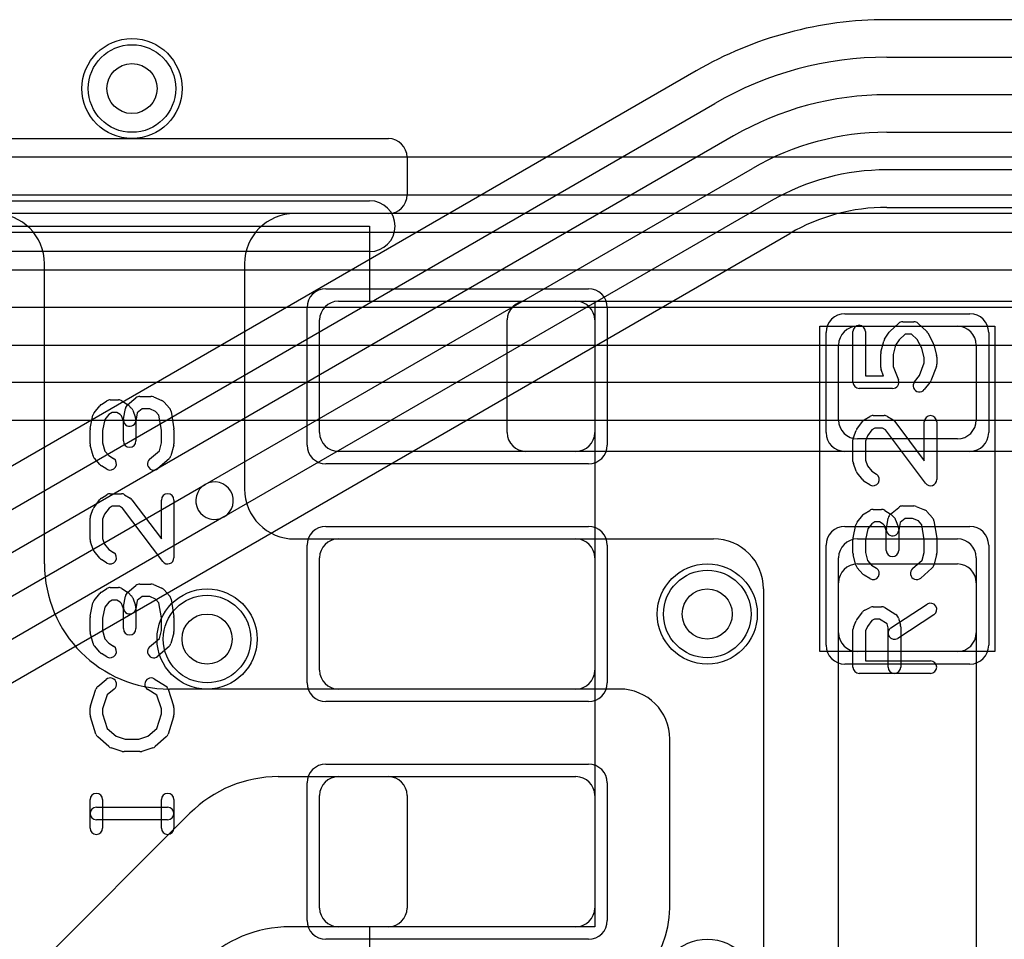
# Model space of a CAD drawing. Extents: x 0 to 57.3, y -1 to 20.5.
# Tile 24 of 31: x 30.1 to 34, y 13.7 to 17.4. Entities that reach past the tile are written whole.
import ezdxf

# ---------------------------------------------------------------- set-up
doc = ezdxf.new("R2010")
doc.units = 0
for name, color, linetype in [('Hole', 1, 'CONTINUOUS'), ('L1', 3, 'CONTINUOUS'), ('L2', 3, 'CONTINUOUS'), ('L3', 3, 'CONTINUOUS'), ('L4', 3, 'CONTINUOUS'), ('MetalMask-A', 176, 'CONTINUOUS'), ('PartsArea-A', 111, 'CONTINUOUS'), ('PartsSilk-A', 221, 'CONTINUOUS'), ('Resist-A', 2, 'CONTINUOUS'), ('Resist-B', 2, 'CONTINUOUS'), ('Silk-A', 140, 'CONTINUOUS')]:
    doc.layers.add(name, color=color, linetype=linetype)

msp = doc.modelspace()

# ---------------------------------------------------------------- linework, layer by layer
at = {"layer": 'Hole'}
for centre in [(30.5, 17.1), (32.8, 15), (30.8, 14.9)]:
    msp.add_circle(centre, 0.1, dxfattribs=at)
at = {"layer": 'L1'}
for p, q in [((29.57497, 16.9), (31.52503, 16.9)), ((31.6, 16.82503), (31.6, 16.67497)), ((35.67504, 16.6), (28.09585, 16.6)), ((31.52503, 16.6), (31.14996, 16.6)), ((30.15004, 15.2), (30.15004, 16.4)), ((30.94996, 16.4), (30.94996, 15.5)), ((31.325, 16.25), (32.275, 16.25)), ((32.07497, 16.25), (35.675, 16.25)), ((31.25, 15.725), (31.25, 16.175)), ((32, 15.72497), (32, 16.17503)), ((32.35, 16.175), (32.35, 15.725)), ((33.4, 16.15), (33.8, 16.15)), ((33.325, 15.775), (33.325, 16.075)), ((33.875, 16.075), (33.875, 15.775)), ((33.8, 15.7), (33.4, 15.7)), ((32.275, 15.65), (31.325, 15.65)), ((35.80003, 15.65), (32.07497, 15.65)), ((31.14996, 15.3), (32.82496, 15.3)), ((31.325, 15.3), (32.275, 15.3)), ((33.4, 15.3), (33.8, 15.3)), ((31.25, 14.775), (31.25, 15.225)), ((32.35, 15.225), (32.35, 14.775)), ((33.325, 14.925), (33.325, 15.225)), ((33.39997, 15.2), (33.80003, 15.2)), ((33.875, 15.225), (33.875, 14.925)), ((33.325, 13.3), (33.325, 15.12503)), ((33.875, 15.12503), (33.875, 13.3)), ((33.02496, 15.1), (33.02496, 13.49036)), ((33.8, 14.85), (33.4, 14.85)), ((32.45004, 14.7), (30.65004, 14.7)), ((32.275, 14.7), (31.325, 14.7)), ((32.65004, 13.825), (32.65004, 14.5)), ((31.08486, 14.35), (31.52503, 14.35)), ((31.325, 14.35), (32.275, 14.35)), ((31.25, 13.825), (31.25, 14.275)), ((31.6, 14.27503), (31.6, 13.82497)), ((32.35, 14.275), (32.35, 13.825)), ((30.11777, 13.59002), (30.7313, 14.20355)), ((31.52503, 13.75), (31.13211, 13.75)), ((32.275, 13.75), (31.325, 13.75))]:
    msp.add_line(p, q, dxfattribs=at)
for centre in [(30.5, 17.1), (32.8, 15), (30.8, 14.9), (32.8, 13.5)]:
    msp.add_circle(centre, 0.2, dxfattribs=at)
for centre, radius, start, end in [((31.52503, 16.82503), 0.07497, 0, 90), ((31.52503, 16.67497), 0.07497, -90, 0), ((29.95004, 16.4), 0.2, 0, 90), ((31.14996, 16.4), 0.2, 90, 180), ((31.325, 16.175), 0.075, 90, 180), ((32.07497, 16.17503), 0.07497, 90, 180), ((32.275, 16.175), 0.075, 0, 90), ((33.4, 16.075), 0.075, 90, 180), ((33.8, 16.075), 0.075, 0, 90), ((33.4, 15.775), 0.075, 180, -90), ((33.8, 15.775), 0.075, -90, 0), ((31.325, 15.725), 0.075, 180, -90), ((32.07497, 15.72497), 0.07497, 180, -90), ((32.275, 15.725), 0.075, -90, 0), ((31.14996, 15.5), 0.2, 180, -90), ((31.325, 15.225), 0.075, 90, 180), ((32.275, 15.225), 0.075, 0, 90), ((32.82496, 15.1), 0.2, 0, 90), ((33.4, 15.225), 0.075, 90, 180), ((33.8, 15.225), 0.075, 0, 90), ((30.65004, 15.2), 0.5, 180, -90), ((33.39997, 15.12503), 0.07497, 90, 180), ((33.80003, 15.12503), 0.07497, 0, 90), ((33.4, 14.925), 0.075, 180, -90), ((33.8, 14.925), 0.075, -90, 0), ((31.325, 14.775), 0.075, 180, -90), ((32.275, 14.775), 0.075, -90, 0), ((32.45004, 14.5), 0.2, 0, 90), ((31.08485, 13.85), 0.5, 89.99885, 135), ((31.325, 14.275), 0.075, 90, 180), ((31.52503, 14.27503), 0.07497, 0, 90), ((32.275, 14.275), 0.075, 0, 90), ((31.325, 13.825), 0.075, 180, -90), ((31.52503, 13.82497), 0.07497, -90, 0), ((32.275, 13.825), 0.37504, -90, 0), ((32.275, 13.825), 0.075, -90, 0), ((31.13211, 13.25), 0.5, 90, 135.00081)]:
    msp.add_arc(centre, radius, start, end, dxfattribs=at)
at = {"layer": 'L2'}
for centre in [(30.5, 17.1), (32.8, 15), (30.8, 14.9), (32.8, 13.5)]:
    msp.add_circle(centre, 0.2, dxfattribs=at)
at = {"layer": 'L3'}
for p, q in [((44.15496, 17.37504), (33.51766, 17.37504)), ((33.51766, 17.225), (44.15496, 17.225)), ((32.75514, 17.17072), (29.47837, 15.27886)), ((44.15496, 17.075), (33.51766, 17.075)), ((29.55338, 15.14893), (32.83016, 17.04078)), ((32.90516, 16.91088), (29.62838, 15.01902)), ((33.51769, 16.925), (44.13136, 16.925)), ((30.79258, 15.51796), (32.98019, 16.78098)), ((44.13136, 16.775), (33.51769, 16.775)), ((33.05519, 16.65107), (30.86758, 15.38806)), ((33.51769, 16.62496), (43.6101, 16.62496)), ((28.8162, 14.03044), (33.13022, 16.52114)), ((28.62029, 14.26379), (30.79258, 15.51796)), ((30.86758, 15.38806), (28.69528, 14.13388))]:
    msp.add_line(p, q, dxfattribs=at)
for centre in [(30.5, 17.1), (32.8, 15), (30.8, 14.9), (32.8, 13.5)]:
    msp.add_circle(centre, 0.2, dxfattribs=at)
for centre, radius, start, end in [((33.51766, 15.85), 1.52504, 90, 120.00006), ((33.51766, 15.85), 1.375, 90, 120.00007), ((33.51766, 15.85), 1.225, 90, 120.00003), ((33.51769, 15.85), 1.075, 90, 119.99987), ((33.51769, 15.85), 0.925, 90, 120.00011), ((33.51769, 15.85), 0.77496, 90, 119.99918), ((30.83008, 15.45301), 0.075, 120.00073, -59.99994), ((30.83008, 15.45301), 0.075, -59.99927, 120.00005)]:
    msp.add_arc(centre, radius, start, end, dxfattribs=at)
at = {"layer": 'L4'}
for p, q in [((43.8, 16.82504), (28.47808, 16.82504)), ((28.47808, 16.675), (43.8, 16.675)), ((43.8, 16.525), (28.47808, 16.525)), ((28.47809, 16.375), (42.78578, 16.375)), ((42.78578, 16.225), (28.47809, 16.225)), ((28.4781, 16.075), (42.18578, 16.075)), ((42.18578, 15.925), (28.4781, 15.925)), ((28.4781, 15.77496), (42.18579, 15.77496))]:
    msp.add_line(p, q, dxfattribs=at)
for centre in [(30.5, 17.1), (32.8, 15), (30.8, 14.9), (32.8, 13.5)]:
    msp.add_circle(centre, 0.2, dxfattribs=at)
at = {"layer": 'MetalMask-A'}
for p, q in [((31.325, 16.25), (32.275, 16.25)), ((31.25, 15.725), (31.25, 16.175)), ((32.35, 16.175), (32.35, 15.725)), ((33.4, 16.15), (33.8, 16.15)), ((33.325, 15.775), (33.325, 16.075)), ((33.875, 16.075), (33.875, 15.775)), ((33.8, 15.7), (33.4, 15.7)), ((32.275, 15.65), (31.325, 15.65)), ((31.325, 15.3), (32.275, 15.3)), ((33.4, 15.3), (33.8, 15.3)), ((31.25, 14.775), (31.25, 15.225)), ((32.35, 15.225), (32.35, 14.775)), ((33.325, 14.925), (33.325, 15.225)), ((33.875, 15.225), (33.875, 14.925)), ((33.8, 14.85), (33.4, 14.85)), ((32.275, 14.7), (31.325, 14.7)), ((31.325, 14.35), (32.275, 14.35)), ((31.25, 13.825), (31.25, 14.275)), ((32.35, 14.275), (32.35, 13.825)), ((32.275, 13.75), (31.325, 13.75))]:
    msp.add_line(p, q, dxfattribs=at)
for centre, start, end in [((31.325, 16.175), 90, 180), ((32.275, 16.175), 0, 90), ((33.4, 16.075), 90, 180), ((33.8, 16.075), 0, 90), ((33.4, 15.775), 180, -90), ((33.8, 15.775), -90, 0), ((31.325, 15.725), 180, -90), ((32.275, 15.725), -90, 0), ((31.325, 15.225), 90, 180), ((32.275, 15.225), 0, 90), ((33.4, 15.225), 90, 180), ((33.8, 15.225), 0, 90), ((33.4, 14.925), 180, -90), ((33.8, 14.925), -90, 0), ((31.325, 14.775), 180, -90), ((32.275, 14.775), -90, 0), ((31.325, 14.275), 90, 180), ((32.275, 14.275), 0, 90), ((31.325, 13.825), 180, -90), ((32.275, 13.825), -90, 0)]:
    msp.add_arc(centre, 0.075, start, end, dxfattribs=at)
at = {"layer": 'PartsArea-A'}
for p, q in [((29.65, 16.55), (31.45, 16.55)), ((31.45, 16.55), (31.45, 16.25)), ((31.45, 16.25), (32.35, 16.25)), ((32.35, 16.25), (32.35, 13.75)), ((33.25, 14.85), (33.25, 16.15)), ((33.25, 16.15), (33.95, 16.15)), ((33.95, 16.15), (33.95, 14.85)), ((33.95, 14.85), (33.25, 14.85)), ((32.35, 13.75), (31.45, 13.75)), ((31.45, 13.75), (31.45, 13.45))]:
    msp.add_line(p, q, dxfattribs=at)
at = {"layer": 'PartsSilk-A'}
for p, q in [((29.65, 16.6516), (31.45, 16.6516)), ((31.45, 16.4484), (29.65, 16.4484)), ((33.53125, 16.13093), (33.56458, 16.16149)), ((33.58148, 16.16806), (33.62593, 16.16806)), ((33.64283, 16.16149), (33.67616, 16.13093)), ((33.38241, 15.92639), (33.38241, 16.12917)), ((33.43241, 16.12917), (33.43241, 15.95139)), ((33.50883, 16.09859), (33.52735, 16.12637)), ((33.59121, 16.11806), (33.56727, 16.09612)), ((33.6162, 16.11806), (33.59121, 16.11806)), ((33.63921, 16.09696), (33.6162, 16.11806)), ((33.68132, 16.12426), (33.70354, 16.08259)), ((33.49427, 16.04634), (33.50538, 16.09078)), ((33.55283, 16.07446), (33.54352, 16.0372)), ((33.56727, 16.09612), (33.55283, 16.07446)), ((33.65797, 16.06178), (33.63921, 16.09696)), ((33.66759, 16.02331), (33.65797, 16.06178)), ((33.70573, 16.07689), (33.71684, 16.03245)), ((33.49352, 15.98472), (33.49352, 16.04028)), ((33.54352, 16.0372), (33.54352, 15.98932)), ((33.66759, 16.00321), (33.66759, 16.02331)), ((33.71759, 16.02639), (33.71759, 15.99861)), ((33.54352, 15.98932), (33.5641, 15.93529)), ((33.6484, 15.95284), (33.66759, 16.00321)), ((33.71595, 15.98971), (33.69373, 15.93138)), ((33.43241, 15.95139), (33.50446, 15.95139)), ((33.50446, 15.95139), (33.49516, 15.97582)), ((33.62863, 15.92812), (33.6484, 15.95284)), ((33.68989, 15.92466), (33.66767, 15.89688)), ((30.53148, 15.86944), (30.57593, 15.86944)), ((30.58554, 15.86752), (30.61887, 15.85364)), ((33.54074, 15.90139), (33.40741, 15.90139)), ((30.349, 15.80451), (30.37122, 15.83229)), ((30.37749, 15.83787), (30.39971, 15.85176)), ((30.41296, 15.85556), (30.4463, 15.85556)), ((30.45955, 15.85176), (30.48177, 15.83787)), ((30.48215, 15.83588), (30.51548, 15.86365)), ((30.4862, 15.83435), (30.49731, 15.82324)), ((30.62795, 15.84717), (30.65017, 15.82217)), ((30.33295, 15.74126), (30.34406, 15.79404)), ((30.4076, 15.79773), (30.39176, 15.77792)), ((30.42013, 15.80556), (30.4076, 15.79773)), ((30.43913, 15.80556), (30.42013, 15.80556)), ((30.45285, 15.79698), (30.43913, 15.80556)), ((30.45803, 15.7918), (30.45285, 15.79698)), ((30.46574, 15.7706), (30.45803, 15.7918)), ((30.46613, 15.77938), (30.47354, 15.82105)), ((30.50313, 15.8141), (30.51424, 15.78354)), ((30.52117, 15.80331), (30.51535, 15.77062)), ((30.54053, 15.81944), (30.52117, 15.80331)), ((30.57093, 15.81944), (30.54053, 15.81944)), ((30.59437, 15.80968), (30.57093, 15.81944)), ((30.60795, 15.79441), (30.59437, 15.80968)), ((30.61759, 15.73412), (30.60795, 15.79441)), ((30.65617, 15.80951), (30.66728, 15.74006)), ((33.42749, 15.77537), (33.44971, 15.78926)), ((33.46296, 15.79306), (33.50741, 15.79306)), ((33.52066, 15.78926), (33.54288, 15.77537)), ((30.39176, 15.77792), (30.38241, 15.73351)), ((30.46574, 15.69167), (30.46574, 15.7706)), ((30.51574, 15.775), (30.51574, 15.69167)), ((33.3983, 15.73831), (33.42052, 15.76887)), ((33.54961, 15.7692), (33.66759, 15.61233)), ((33.66759, 15.61233), (33.66759, 15.76806)), ((33.71759, 15.76806), (33.71759, 15.5375)), ((30.33241, 15.68056), (30.33241, 15.73611)), ((30.38241, 15.73351), (30.38241, 15.68384)), ((30.61759, 15.68384), (30.61759, 15.73412)), ((30.66759, 15.73611), (30.66759, 15.68056)), ((33.3842, 15.70511), (33.39531, 15.73289)), ((33.44057, 15.71143), (33.43241, 15.69102)), ((33.45811, 15.73554), (33.44057, 15.71143)), ((33.47013, 15.74306), (33.45811, 15.73554)), ((33.50024, 15.74306), (33.47013, 15.74306)), ((33.51244, 15.73543), (33.50024, 15.74306)), ((33.67261, 15.52247), (33.51244, 15.73543)), ((30.34436, 15.63245), (30.33325, 15.67412)), ((30.38241, 15.68384), (30.39115, 15.65106)), ((30.60929, 15.65269), (30.61759, 15.68384)), ((30.66675, 15.67412), (30.65564, 15.63245)), ((33.38241, 15.60972), (33.38241, 15.69583)), ((33.43241, 15.69102), (33.43241, 15.61412)), ((30.39115, 15.65106), (30.40704, 15.63318)), ((30.40704, 15.63318), (30.42621, 15.6212)), ((30.57058, 15.61881), (30.60929, 15.65269)), ((30.37205, 15.59728), (30.34983, 15.62228)), ((30.39971, 15.5788), (30.37749, 15.59269)), ((30.64794, 15.62008), (30.6035, 15.58119)), ((33.39503, 15.57063), (33.38392, 15.60118)), ((33.43241, 15.61412), (33.44061, 15.59158)), ((33.44061, 15.59158), (33.4576, 15.57033)), ((33.42122, 15.53577), (33.399, 15.56355)), ((33.4576, 15.57033), (33.47621, 15.5587)), ((33.44971, 15.5163), (33.42749, 15.53019)), ((30.37749, 15.46287), (30.39971, 15.47676)), ((30.41296, 15.48056), (30.45741, 15.48056)), ((30.47066, 15.47676), (30.49288, 15.46287)), ((30.3483, 15.42581), (30.37052, 15.45637)), ((30.49961, 15.4567), (30.61759, 15.29983)), ((30.61759, 15.29983), (30.61759, 15.45556)), ((30.66759, 15.45556), (30.66759, 15.225)), ((33.58148, 15.43194), (33.62593, 15.43194)), ((30.3342, 15.39261), (30.34531, 15.42039)), ((30.39057, 15.39893), (30.38241, 15.37852)), ((30.40811, 15.42304), (30.39057, 15.39893)), ((30.42013, 15.43056), (30.40811, 15.42304)), ((30.45024, 15.43056), (30.42013, 15.43056)), ((30.46244, 15.42293), (30.45024, 15.43056)), ((30.62261, 15.20997), (30.46244, 15.42293)), ((33.399, 15.36701), (33.42122, 15.39479)), ((33.42749, 15.40037), (33.44971, 15.41426)), ((33.46296, 15.41806), (33.4963, 15.41806)), ((33.50955, 15.41426), (33.53177, 15.40037)), ((33.53215, 15.39838), (33.56548, 15.42615)), ((33.5362, 15.39685), (33.54731, 15.38574)), ((33.63554, 15.43002), (33.66887, 15.41614)), ((33.67795, 15.40967), (33.70017, 15.38467)), ((30.33241, 15.29722), (30.33241, 15.38333)), ((30.38241, 15.37852), (30.38241, 15.30162)), ((33.38295, 15.30376), (33.39406, 15.35654)), ((33.4576, 15.36023), (33.44176, 15.34042)), ((33.47013, 15.36806), (33.4576, 15.36023)), ((33.48913, 15.36806), (33.47013, 15.36806)), ((33.50285, 15.35948), (33.48913, 15.36806)), ((33.50803, 15.3543), (33.50285, 15.35948)), ((33.51574, 15.3331), (33.50803, 15.3543)), ((33.51613, 15.34188), (33.52354, 15.38355)), ((33.55313, 15.3766), (33.56424, 15.34604)), ((33.57117, 15.36581), (33.56535, 15.33312)), ((33.59053, 15.38194), (33.57117, 15.36581)), ((33.62093, 15.38194), (33.59053, 15.38194)), ((33.64437, 15.37218), (33.62093, 15.38194)), ((33.65795, 15.35691), (33.64437, 15.37218)), ((33.66759, 15.29662), (33.65795, 15.35691)), ((33.70617, 15.37201), (33.71728, 15.30256)), ((33.44176, 15.34042), (33.43241, 15.29601)), ((33.51574, 15.25417), (33.51574, 15.3331)), ((33.56574, 15.3375), (33.56574, 15.25417)), ((30.34503, 15.25813), (30.33392, 15.28868)), ((30.38241, 15.30162), (30.39061, 15.27908)), ((30.39061, 15.27908), (30.4076, 15.25783)), ((33.38241, 15.24306), (33.38241, 15.29861)), ((33.43241, 15.29601), (33.43241, 15.24634)), ((33.66759, 15.24634), (33.66759, 15.29662)), ((33.71759, 15.29861), (33.71759, 15.24306)), ((30.37122, 15.22327), (30.349, 15.25105)), ((30.4076, 15.25783), (30.42621, 15.2462)), ((33.39436, 15.19495), (33.38325, 15.23662)), ((33.43241, 15.24634), (33.44115, 15.21356)), ((33.65929, 15.21519), (33.66759, 15.24634)), ((33.71675, 15.23662), (33.70564, 15.19495)), ((30.39971, 15.2038), (30.37749, 15.21769)), ((33.44115, 15.21356), (33.45704, 15.19568)), ((33.45704, 15.19568), (33.47621, 15.1837)), ((33.62058, 15.18131), (33.65929, 15.21519)), ((33.42205, 15.15978), (33.39983, 15.18478)), ((33.69794, 15.18258), (33.6535, 15.14369)), ((30.53148, 15.11944), (30.57593, 15.11944)), ((30.58554, 15.11752), (30.61887, 15.10364)), ((33.44971, 15.1413), (33.42749, 15.15519)), ((30.349, 15.05451), (30.37122, 15.08229)), ((30.37749, 15.08787), (30.39971, 15.10176)), ((30.41296, 15.10556), (30.4463, 15.10556)), ((30.45955, 15.10176), (30.48177, 15.08787)), ((30.48215, 15.08588), (30.51548, 15.11365)), ((30.4862, 15.08435), (30.49731, 15.07324)), ((30.62795, 15.09717), (30.65017, 15.07217)), ((30.33295, 14.99126), (30.34406, 15.04404)), ((30.4076, 15.04773), (30.39176, 15.02792)), ((30.42013, 15.05556), (30.4076, 15.04773)), ((30.43913, 15.05556), (30.42013, 15.05556)), ((30.45285, 15.04698), (30.43913, 15.05556)), ((30.45803, 15.0418), (30.45285, 15.04698)), ((30.46574, 15.0206), (30.45803, 15.0418)), ((30.46613, 15.02938), (30.47354, 15.07105)), ((30.50313, 15.0641), (30.51424, 15.03354)), ((30.52117, 15.05331), (30.51535, 15.02062)), ((30.54053, 15.06944), (30.52117, 15.05331)), ((30.57093, 15.06944), (30.54053, 15.06944)), ((30.59437, 15.05968), (30.57093, 15.06944)), ((30.60795, 15.04441), (30.59437, 15.05968)), ((30.61759, 14.98412), (30.60795, 15.04441)), ((30.65617, 15.05951), (30.66728, 14.99006)), ((33.53447, 14.94453), (33.67891, 15.03898)), ((30.39176, 15.02792), (30.38241, 14.98351)), ((30.46574, 14.94167), (30.46574, 15.0206)), ((30.51574, 15.025), (30.51574, 14.94167)), ((33.3983, 14.9772), (33.42052, 15.00776)), ((33.42956, 15.01542), (33.45178, 15.02653)), ((33.46296, 15.02917), (33.4963, 15.02917)), ((33.50955, 15.02537), (33.55399, 14.99759)), ((30.33241, 14.93056), (30.33241, 14.98611)), ((30.38241, 14.98351), (30.38241, 14.93384)), ((30.61759, 14.93384), (30.61759, 14.98412)), ((30.66759, 14.98611), (30.66759, 14.93056)), ((33.38456, 14.94765), (33.39567, 14.97265)), ((33.45737, 14.97343), (33.44029, 14.94993)), ((33.46886, 14.97917), (33.45737, 14.97343)), ((33.48913, 14.97917), (33.46886, 14.97917)), ((33.51913, 14.96042), (33.48913, 14.97917)), ((33.52315, 14.94533), (33.51913, 14.96042)), ((33.70627, 14.99714), (33.56183, 14.90269)), ((33.5649, 14.98283), (33.57231, 14.95505)), ((30.34436, 14.88245), (30.33325, 14.92412)), ((30.38241, 14.93384), (30.39115, 14.90106)), ((30.60929, 14.90269), (30.61759, 14.93384)), ((30.66675, 14.92412), (30.65564, 14.88245)), ((33.38241, 14.7875), (33.38241, 14.9375)), ((33.44029, 14.94993), (33.43241, 14.9322)), ((33.43241, 14.9322), (33.43241, 14.8125)), ((33.52315, 14.7875), (33.52315, 14.94533)), ((33.57315, 14.94861), (33.57315, 14.7875)), ((30.39115, 14.90106), (30.40704, 14.88318)), ((30.40704, 14.88318), (30.42621, 14.8712)), ((30.57058, 14.86881), (30.60929, 14.90269)), ((30.37205, 14.84728), (30.34983, 14.87228)), ((30.39971, 14.8288), (30.37749, 14.84269)), ((30.64794, 14.87008), (30.6035, 14.83119)), ((33.43241, 14.8125), (33.69259, 14.8125)), ((33.69259, 14.7625), (33.40741, 14.7625)), ((30.36363, 14.71088), (30.39696, 14.73865)), ((30.58918, 14.74064), (30.63362, 14.71287)), ((30.33369, 14.6329), (30.35591, 14.69957)), ((30.42896, 14.70023), (30.4011, 14.67702)), ((30.5995, 14.67523), (30.56268, 14.69824)), ((30.64409, 14.69957), (30.66631, 14.6329)), ((30.4011, 14.67702), (30.38241, 14.62094)), ((30.61759, 14.62094), (30.5995, 14.67523)), ((30.33241, 14.59722), (30.33241, 14.625)), ((30.38241, 14.62094), (30.38241, 14.60112)), ((30.61759, 14.60112), (30.61759, 14.62094)), ((30.66759, 14.625), (30.66759, 14.59722)), ((30.35582, 14.52016), (30.3336, 14.5896)), ((30.38241, 14.60112), (30.40132, 14.54202)), ((30.59868, 14.54202), (30.61759, 14.60112)), ((30.6664, 14.5896), (30.64418, 14.52016)), ((30.40132, 14.54202), (30.43656, 14.51118)), ((30.56344, 14.51118), (30.59868, 14.54202)), ((30.40761, 14.47008), (30.36317, 14.50897)), ((30.43656, 14.51118), (30.47234, 14.5)), ((30.47234, 14.5), (30.52766, 14.5)), ((30.52766, 14.5), (30.56344, 14.51118)), ((30.63683, 14.50897), (30.59239, 14.47008)), ((30.46106, 14.45114), (30.41661, 14.46503)), ((30.53148, 14.45), (30.46852, 14.45)), ((30.58339, 14.46503), (30.53894, 14.45114)), ((30.33241, 14.14444), (30.33241, 14.25833)), ((30.38241, 14.25833), (30.38241, 14.14444)), ((30.61759, 14.14444), (30.61759, 14.25833)), ((30.66759, 14.25833), (30.66759, 14.14444)), ((30.35741, 14.22778), (30.64259, 14.22778)), ((30.64259, 14.17778), (30.35741, 14.17778))]:
    msp.add_line(p, q, dxfattribs=at)
for centre, radius, start, end in [((31.45, 16.55), 0.1016, -90, 90), ((33.40741, 16.12917), 0.025, 0, 180), ((33.58148, 16.14306), 0.025, 90, 132.51745), ((33.62593, 16.14306), 0.025, 47.4797, 90), ((33.54815, 16.1125), 0.025, 132.5203, 146.30993), ((33.65926, 16.1125), 0.025, 28.0617, 47.48255), ((33.52963, 16.08472), 0.025, 146.30358, 165.96376), ((33.68148, 16.07083), 0.025, 14.03068, 28.0682), ((33.51852, 16.04028), 0.025, 165.96932, 180), ((33.69259, 16.02639), 0.025, 0, 14.03624), ((33.51852, 15.98472), 0.025, 180, -159.14636), ((33.69259, 15.99861), 0.025, -20.8565, 0), ((33.40741, 15.92639), 0.025, 180, -90), ((33.54074, 15.92639), 0.025, -90, 20.8565), ((33.64815, 15.9125), 0.025, 141.33303, -38.65478), ((33.67037, 15.94028), 0.025, -38.66697, -20.85364), ((30.53148, 15.84444), 0.025, 90, 129.8005), ((30.57593, 15.84444), 0.025, 67.39424, 90), ((30.39074, 15.81667), 0.025, 122.00538, 141.34522), ((30.41296, 15.83056), 0.025, 90, 122.01002), ((30.4463, 15.83056), 0.025, 57.99462, 90), ((30.49815, 15.81667), 0.025, 129.7909, 169.91674), ((30.46852, 15.81667), 0.025, 45, 57.98998), ((30.60926, 15.83056), 0.025, 41.62783, 67.39112), ((30.36852, 15.78889), 0.025, 141.33303, 168.11298), ((30.47963, 15.80556), 0.025, 19.97136, 45), ((30.63148, 15.80556), 0.025, 9.08937, 41.63069), ((33.46296, 15.76806), 0.025, 90, 122.01002), ((33.50741, 15.76806), 0.025, 57.99462, 90), ((33.69259, 15.76806), 0.025, 0, 180), ((30.49074, 15.775), 0.025, 169.90837, -10.08326), ((30.49074, 15.775), 0.025, 0, 19.97859), ((33.44074, 15.75417), 0.025, 122.00538, 143.97932), ((33.52963, 15.75417), 0.025, 36.9524, 57.98998), ((30.35741, 15.73611), 0.025, 168.11016, 180), ((30.64259, 15.73611), 0.025, 0, 9.08867), ((33.41852, 15.72361), 0.025, 143.98274, 158.20215), ((30.35741, 15.68056), 0.025, 180, -165.07115), ((30.49074, 15.69167), 0.025, 180, 0), ((30.64259, 15.68056), 0.025, -14.92551, 0), ((33.40741, 15.69583), 0.025, 158.2071, 180), ((30.36852, 15.63889), 0.025, -165.07449, -138.36931), ((30.63148, 15.63889), 0.025, -48.81192, -14.92885), ((30.39074, 15.61389), 0.025, -138.37217, -122.01002), ((30.41296, 15.6), 0.025, -122.00538, 57.98998), ((30.58704, 15.6), 0.025, 131.18808, -48.81042), ((33.40741, 15.60972), 0.025, 180, -160.01539), ((33.41852, 15.57917), 0.025, -160.02081, -141.34522), ((33.46296, 15.5375), 0.025, -122.00538, 57.98998), ((33.44074, 15.55139), 0.025, -141.33303, -122.01002), ((33.69259, 15.5375), 0.025, -143.0476, 0), ((30.41296, 15.45556), 0.025, 90, 122.01002), ((30.45741, 15.45556), 0.025, 57.99462, 90), ((30.64259, 15.45556), 0.025, 0, 180), ((30.39074, 15.44167), 0.025, 122.00538, 143.97932), ((30.47963, 15.44167), 0.025, 36.9524, 57.98998), ((33.58148, 15.40694), 0.025, 90, 129.8005), ((33.62593, 15.40694), 0.025, 67.39424, 90), ((30.35741, 15.38333), 0.025, 158.2071, 180), ((30.36852, 15.41111), 0.025, 143.98274, 158.20215), ((33.44074, 15.37917), 0.025, 122.00538, 141.34522), ((33.46296, 15.39306), 0.025, 90, 122.01002), ((33.4963, 15.39306), 0.025, 57.99462, 90), ((33.54815, 15.37917), 0.025, 129.7909, 169.91674), ((33.51852, 15.37917), 0.025, 45, 57.98998), ((33.65926, 15.39306), 0.025, 41.62783, 67.39112), ((33.41852, 15.35139), 0.025, 141.33303, 168.11298), ((33.52963, 15.36806), 0.025, 19.97136, 45), ((33.68148, 15.36806), 0.025, 9.08937, 41.63069), ((33.54074, 15.3375), 0.025, 169.90837, -10.08326), ((33.54074, 15.3375), 0.025, 0, 19.97859), ((30.35741, 15.29722), 0.025, 180, -160.01539), ((33.40741, 15.29861), 0.025, 168.11016, 180), ((33.69259, 15.29861), 0.025, 0, 9.08867), ((30.36852, 15.26667), 0.025, -160.02081, -141.34522), ((30.41296, 15.225), 0.025, -122.00538, 57.98998), ((33.40741, 15.24306), 0.025, 180, -165.07115), ((33.54074, 15.25417), 0.025, 180, 0), ((33.69259, 15.24306), 0.025, -14.92551, 0), ((30.39074, 15.23889), 0.025, -141.33303, -122.01002), ((30.64259, 15.225), 0.025, -143.0476, 0), ((33.41852, 15.20139), 0.025, -165.07449, -138.36931), ((33.68148, 15.20139), 0.025, -48.81192, -14.92885), ((33.44074, 15.17639), 0.025, -138.37217, -122.01002), ((33.46296, 15.1625), 0.025, -122.00538, 57.98998), ((33.63704, 15.1625), 0.025, 131.18808, -48.81042), ((30.53148, 15.09444), 0.025, 90, 129.8005), ((30.57593, 15.09444), 0.025, 67.39424, 90), ((30.39074, 15.06667), 0.025, 122.00538, 141.34522), ((30.41296, 15.08056), 0.025, 90, 122.01002), ((30.4463, 15.08056), 0.025, 57.99462, 90), ((30.49815, 15.06667), 0.025, 129.7909, 169.91674), ((30.46852, 15.06667), 0.025, 45, 57.98998), ((30.60926, 15.08056), 0.025, 41.62783, 67.39112), ((30.36852, 15.03889), 0.025, 141.33303, 168.11298), ((30.47963, 15.05556), 0.025, 19.97136, 45), ((30.63148, 15.05556), 0.025, 9.08937, 41.63069), ((33.69259, 15.01806), 0.025, -56.81854, 123.18086), ((30.49074, 15.025), 0.025, 169.90837, -10.08326), ((30.49074, 15.025), 0.025, 0, 19.97859), ((33.44074, 14.99306), 0.025, 116.56505, 143.97932), ((33.46296, 15.00417), 0.025, 90, 116.56505), ((33.4963, 15.00417), 0.025, 57.99462, 90), ((30.35741, 14.98611), 0.025, 168.11016, 180), ((30.64259, 14.98611), 0.025, 0, 9.08867), ((33.41852, 14.9625), 0.025, 143.98274, 156.03964), ((33.54074, 14.97639), 0.025, 14.92551, 57.98998), ((30.35741, 14.93056), 0.025, 180, -165.07115), ((30.49074, 14.94167), 0.025, 180, 0), ((30.64259, 14.93056), 0.025, -14.92551, 0), ((33.40741, 14.9375), 0.025, 156.04915, 180), ((33.54815, 14.92361), 0.025, 123.18146, -56.81914), ((33.54815, 14.94861), 0.025, 0, 14.93527), ((30.36852, 14.88889), 0.025, -165.07449, -138.36931), ((30.63148, 14.88889), 0.025, -48.81192, -14.92885), ((30.39074, 14.86389), 0.025, -138.37217, -122.01002), ((30.41296, 14.85), 0.025, -122.00538, 57.98998), ((30.58704, 14.85), 0.025, 131.18808, -48.81042), ((33.69259, 14.7875), 0.025, -90, 90), ((33.40741, 14.7875), 0.025, 180, -90), ((33.54815, 14.7875), 0.025, 180, 0), ((30.41296, 14.71944), 0.025, -50.2091, 129.8005), ((30.57593, 14.71944), 0.025, 57.99462, -122.00075), ((30.37963, 14.69167), 0.025, 129.7909, 161.57954), ((30.62037, 14.69167), 0.025, 18.42046, 57.99462), ((30.35741, 14.625), 0.025, 161.57954, 180), ((30.64259, 14.625), 0.025, 0, 18.42046), ((30.35741, 14.59722), 0.025, 180, -162.25358), ((30.64259, 14.59722), 0.025, -17.74642, 0), ((30.37963, 14.52778), 0.025, -162.25358, -131.18808), ((30.62037, 14.52778), 0.025, -48.81192, -17.74642), ((30.42407, 14.48889), 0.025, -131.18808, -107.36223), ((30.46852, 14.475), 0.025, -107.36223, -90), ((30.53148, 14.475), 0.025, -90, -72.63777), ((30.57593, 14.48889), 0.025, -72.63777, -48.81192), ((30.35741, 14.25833), 0.025, 0, 180), ((30.64259, 14.25833), 0.025, 0, 180), ((30.35741, 14.20278), 0.025, 90, -90), ((30.64259, 14.20278), 0.025, -90, 90), ((30.35741, 14.14444), 0.025, 180, 0), ((30.64259, 14.14444), 0.025, 180, 0)]:
    msp.add_arc(centre, radius, start, end, dxfattribs=at)
at = {"layer": 'Resist-A'}
for p, q in [((31.275, 16.3), (32.325, 16.3)), ((31.2, 15.675), (31.2, 16.225)), ((32.4, 16.225), (32.4, 15.675)), ((33.35, 16.2), (33.85, 16.2)), ((33.275, 15.725), (33.275, 16.125)), ((33.925, 16.125), (33.925, 15.725)), ((33.85, 15.65), (33.35, 15.65)), ((32.325, 15.6), (31.275, 15.6)), ((31.275, 15.35), (32.325, 15.35)), ((33.35, 15.35), (33.85, 15.35)), ((31.2, 14.725), (31.2, 15.275)), ((32.4, 15.275), (32.4, 14.725)), ((33.275, 14.875), (33.275, 15.275)), ((33.925, 15.275), (33.925, 14.875)), ((33.85, 14.8), (33.35, 14.8)), ((32.325, 14.65), (31.275, 14.65)), ((31.275, 14.4), (32.325, 14.4)), ((31.2, 13.775), (31.2, 14.325)), ((32.4, 14.325), (32.4, 13.775)), ((32.325, 13.7), (31.275, 13.7))]:
    msp.add_line(p, q, dxfattribs=at)
for centre in [(30.5, 17.1), (32.8, 15), (30.8, 14.9)]:
    msp.add_circle(centre, 0.175, dxfattribs=at)
for centre, start, end in [((31.275, 16.225), 90, 180), ((32.325, 16.225), 0, 90), ((33.35, 16.125), 90, 180), ((33.85, 16.125), 0, 90), ((33.35, 15.725), 180, -90), ((33.85, 15.725), -90, 0), ((31.275, 15.675), 180, -90), ((32.325, 15.675), -90, 0), ((31.275, 15.275), 90, 180), ((32.325, 15.275), 0, 90), ((33.35, 15.275), 90, 180), ((33.85, 15.275), 0, 90), ((33.35, 14.875), 180, -90), ((33.85, 14.875), -90, 0), ((31.275, 14.725), 180, -90), ((32.325, 14.725), -90, 0), ((31.275, 14.325), 90, 180), ((32.325, 14.325), 0, 90), ((31.275, 13.775), 180, -90), ((32.325, 13.775), -90, 0)]:
    msp.add_arc(centre, 0.075, start, end, dxfattribs=at)
at = {"layer": 'Resist-B'}
for centre in [(30.5, 17.1), (32.8, 15), (30.8, 14.9)]:
    msp.add_circle(centre, 0.175, dxfattribs=at)
at = {"layer": 'Silk-A'}
for p, q in [((29.65, 16.6516), (31.45, 16.6516)), ((31.45, 16.4484), (29.65, 16.4484))]:
    msp.add_line(p, q, dxfattribs=at)
msp.add_arc((31.45, 16.55), 0.1016, -90, 90, dxfattribs=at)

doc.saveas('drawing.dxf')
